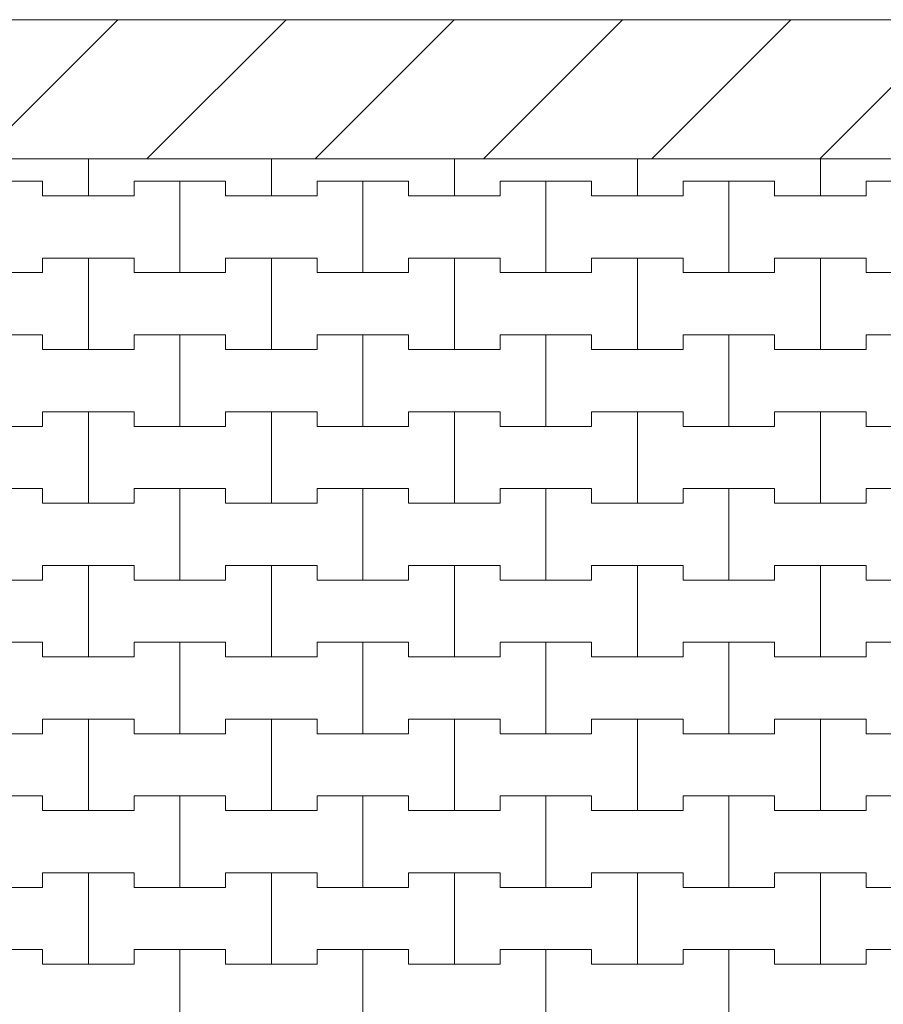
# Model space of a CAD drawing. Header units: millimetres. Extents: x 2826 to 3034, y 1533 to 1590.
# Tile 56 of 248: x 2935.82 to 2937, y 1570.45 to 1571.79. Entities that reach past the tile are written whole.
import ezdxf
from ezdxf.enums import TextEntityAlignment as Align

# ---------------------------------------------------------------- set-up
doc = ezdxf.new("R2010")
doc.units = ezdxf.units.MM
doc.layers.add('_Caneta_No__220', color=7, linetype='Continuous', lineweight=15, true_color=0x8a8a8a)
doc.styles.add('ESTILO_GERADO_2', font='arial.ttf')

# ---------------------------------------------------------------- blocks, each defined once
blk = doc.blocks.new('A$Cf44ad3b2')
at = {"layer": '_Caneta_No__220'}
h = blk.add_hatch(dxfattribs=at)
h.set_pattern_fill('TIJOLO_COMUM_0005', color=256, style=0, pattern_type=2)
h.set_pattern_definition([(45, (15.86372, 12.64105), (-0.11490485, 0.11490485), [])])
h.paths.add_polyline_path([(15.8404, 38.3117), (56.8477, 38.3117), (56.8477, 38.5017), (15.8404, 38.5017)])
for p, q in [((15.8404, 38.5017), (34.691, 38.5017)), ((28.1137, 38.261), (28.1137, 38.3117)), ((28.1137, 38.3117), (28.1137, 38.261)), ((28.3637, 38.261), (28.3637, 38.3117)), ((28.3637, 38.3117), (28.3637, 38.261)), ((28.6137, 38.261), (28.6137, 38.3117)), ((28.6137, 38.3117), (28.6137, 38.261)), ((28.8637, 38.261), (28.8637, 38.3117)), ((28.8637, 38.3117), (28.8637, 38.261)), ((29.1137, 38.261), (29.1137, 38.3117)), ((29.1137, 38.3117), (29.1137, 38.261)), ((27.9262, 38.281), (28.0512, 38.281)), ((27.9887, 38.281), (28.0512, 38.281)), ((28.0512, 38.281), (28.0512, 38.261)), ((28.0512, 38.261), (28.0512, 38.281)), ((28.1762, 38.261), (28.1762, 38.281)), ((28.1762, 38.281), (28.1762, 38.261)), ((28.1762, 38.281), (28.2387, 38.281)), ((28.1762, 38.281), (28.3012, 38.281)), ((28.2387, 38.281), (28.3012, 38.281)), ((28.2387, 38.156), (28.2387, 38.281)), ((28.2387, 38.281), (28.2387, 38.156)), ((28.3012, 38.281), (28.3012, 38.261)), ((28.3012, 38.261), (28.3012, 38.281)), ((28.4262, 38.261), (28.4262, 38.281)), ((28.4262, 38.281), (28.4262, 38.261)), ((28.4262, 38.281), (28.4887, 38.281)), ((28.4262, 38.281), (28.5512, 38.281)), ((28.4887, 38.281), (28.5512, 38.281)), ((28.4887, 38.156), (28.4887, 38.281)), ((28.4887, 38.281), (28.4887, 38.156)), ((28.5512, 38.281), (28.5512, 38.261)), ((28.5512, 38.261), (28.5512, 38.281)), ((28.6762, 38.261), (28.6762, 38.281)), ((28.6762, 38.281), (28.6762, 38.261)), ((28.6762, 38.281), (28.7387, 38.281)), ((28.6762, 38.281), (28.8012, 38.281)), ((28.7387, 38.281), (28.8012, 38.281)), ((28.7387, 38.156), (28.7387, 38.281)), ((28.7387, 38.281), (28.7387, 38.156)), ((28.8012, 38.281), (28.8012, 38.261)), ((28.8012, 38.261), (28.8012, 38.281)), ((28.9262, 38.261), (28.9262, 38.281)), ((28.9262, 38.281), (28.9262, 38.261)), ((28.9262, 38.281), (28.9887, 38.281)), ((28.9262, 38.281), (29.0512, 38.281)), ((28.9887, 38.281), (29.0512, 38.281)), ((28.9887, 38.156), (28.9887, 38.281)), ((28.9887, 38.281), (28.9887, 38.156)), ((29.0512, 38.281), (29.0512, 38.261)), ((29.0512, 38.261), (29.0512, 38.281)), ((29.1762, 38.261), (29.1762, 38.281)), ((29.1762, 38.281), (29.1762, 38.261)), ((29.1762, 38.281), (29.2387, 38.281)), ((29.1762, 38.281), (29.3012, 38.281)), ((28.0512, 38.261), (28.1137, 38.261)), ((28.0512, 38.261), (28.1762, 38.261)), ((28.1137, 38.261), (28.1762, 38.261)), ((28.3012, 38.261), (28.3637, 38.261)), ((28.3012, 38.261), (28.4262, 38.261)), ((28.3637, 38.261), (28.4262, 38.261)), ((28.5512, 38.261), (28.6137, 38.261)), ((28.5512, 38.261), (28.6762, 38.261)), ((28.6137, 38.261), (28.6762, 38.261)), ((28.8012, 38.261), (28.8637, 38.261)), ((28.8012, 38.261), (28.9262, 38.261)), ((28.8637, 38.261), (28.9262, 38.261)), ((29.0512, 38.261), (29.1137, 38.261)), ((29.0512, 38.261), (29.1762, 38.261)), ((29.1137, 38.261), (29.1762, 38.261)), ((28.0512, 38.156), (28.0512, 38.176)), ((28.0512, 38.176), (28.0512, 38.156)), ((28.0512, 38.176), (28.1137, 38.176)), ((28.0512, 38.176), (28.1762, 38.176)), ((28.1137, 38.176), (28.1762, 38.176)), ((28.1137, 38.051), (28.1137, 38.176)), ((28.1137, 38.176), (28.1137, 38.051)), ((28.1762, 38.176), (28.1762, 38.156)), ((28.1762, 38.156), (28.1762, 38.176)), ((28.3012, 38.156), (28.3012, 38.176)), ((28.3012, 38.176), (28.3012, 38.156)), ((28.3012, 38.176), (28.3637, 38.176)), ((28.3012, 38.176), (28.4262, 38.176)), ((28.3637, 38.176), (28.4262, 38.176)), ((28.3637, 38.051), (28.3637, 38.176)), ((28.3637, 38.176), (28.3637, 38.051)), ((28.4262, 38.176), (28.4262, 38.156)), ((28.4262, 38.156), (28.4262, 38.176)), ((28.5512, 38.156), (28.5512, 38.176)), ((28.5512, 38.176), (28.5512, 38.156)), ((28.5512, 38.176), (28.6137, 38.176)), ((28.5512, 38.176), (28.6762, 38.176)), ((28.6137, 38.176), (28.6762, 38.176)), ((28.6137, 38.051), (28.6137, 38.176)), ((28.6137, 38.176), (28.6137, 38.051)), ((28.6762, 38.176), (28.6762, 38.156)), ((28.6762, 38.156), (28.6762, 38.176)), ((28.8012, 38.156), (28.8012, 38.176)), ((28.8012, 38.176), (28.8012, 38.156)), ((28.8012, 38.176), (28.8637, 38.176)), ((28.8012, 38.176), (28.9262, 38.176)), ((28.8637, 38.176), (28.9262, 38.176)), ((28.8637, 38.051), (28.8637, 38.176)), ((28.8637, 38.176), (28.8637, 38.051)), ((28.9262, 38.176), (28.9262, 38.156)), ((28.9262, 38.156), (28.9262, 38.176)), ((29.0512, 38.156), (29.0512, 38.176)), ((29.0512, 38.176), (29.0512, 38.156)), ((29.0512, 38.176), (29.1137, 38.176)), ((29.0512, 38.176), (29.1762, 38.176)), ((29.1137, 38.176), (29.1762, 38.176)), ((29.1137, 38.051), (29.1137, 38.176)), ((29.1137, 38.176), (29.1137, 38.051)), ((29.1762, 38.176), (29.1762, 38.156)), ((29.1762, 38.156), (29.1762, 38.176)), ((27.9262, 38.156), (28.0512, 38.156)), ((27.9887, 38.156), (28.0512, 38.156)), ((28.1762, 38.156), (28.2387, 38.156)), ((28.1762, 38.156), (28.3012, 38.156)), ((28.2387, 38.156), (28.3012, 38.156)), ((28.4262, 38.156), (28.4887, 38.156)), ((28.4262, 38.156), (28.5512, 38.156)), ((28.4887, 38.156), (28.5512, 38.156)), ((28.6762, 38.156), (28.7387, 38.156)), ((28.6762, 38.156), (28.8012, 38.156)), ((28.7387, 38.156), (28.8012, 38.156)), ((28.9262, 38.156), (28.9887, 38.156)), ((28.9262, 38.156), (29.0512, 38.156)), ((28.9887, 38.156), (29.0512, 38.156)), ((29.1762, 38.156), (29.2387, 38.156)), ((29.1762, 38.156), (29.3012, 38.156)), ((27.9262, 38.071), (28.0512, 38.071)), ((27.9887, 38.071), (28.0512, 38.071)), ((28.0512, 38.071), (28.0512, 38.051)), ((28.0512, 38.051), (28.0512, 38.071)), ((28.1762, 38.051), (28.1762, 38.071)), ((28.1762, 38.071), (28.1762, 38.051)), ((28.1762, 38.071), (28.2387, 38.071)), ((28.1762, 38.071), (28.3012, 38.071)), ((28.2387, 38.071), (28.3012, 38.071)), ((28.2387, 37.946), (28.2387, 38.071)), ((28.2387, 38.071), (28.2387, 37.946)), ((28.3012, 38.071), (28.3012, 38.051)), ((28.3012, 38.051), (28.3012, 38.071)), ((28.4262, 38.051), (28.4262, 38.071)), ((28.4262, 38.071), (28.4262, 38.051)), ((28.4262, 38.071), (28.4887, 38.071)), ((28.4262, 38.071), (28.5512, 38.071)), ((28.4887, 38.071), (28.5512, 38.071)), ((28.4887, 37.946), (28.4887, 38.071)), ((28.4887, 38.071), (28.4887, 37.946)), ((28.5512, 38.071), (28.5512, 38.051)), ((28.5512, 38.051), (28.5512, 38.071)), ((28.6762, 38.051), (28.6762, 38.071)), ((28.6762, 38.071), (28.6762, 38.051)), ((28.6762, 38.071), (28.7387, 38.071)), ((28.6762, 38.071), (28.8012, 38.071)), ((28.7387, 38.071), (28.8012, 38.071)), ((28.7387, 37.946), (28.7387, 38.071)), ((28.7387, 38.071), (28.7387, 37.946)), ((28.8012, 38.071), (28.8012, 38.051)), ((28.8012, 38.051), (28.8012, 38.071)), ((28.9262, 38.051), (28.9262, 38.071)), ((28.9262, 38.071), (28.9262, 38.051)), ((28.9262, 38.071), (28.9887, 38.071)), ((28.9262, 38.071), (29.0512, 38.071)), ((28.9887, 38.071), (29.0512, 38.071)), ((28.9887, 37.946), (28.9887, 38.071)), ((28.9887, 38.071), (28.9887, 37.946)), ((29.0512, 38.071), (29.0512, 38.051)), ((29.0512, 38.051), (29.0512, 38.071)), ((29.1762, 38.051), (29.1762, 38.071)), ((29.1762, 38.071), (29.1762, 38.051)), ((29.1762, 38.071), (29.2387, 38.071)), ((29.1762, 38.071), (29.3012, 38.071)), ((28.0512, 38.051), (28.1137, 38.051)), ((28.0512, 38.051), (28.1762, 38.051)), ((28.1137, 38.051), (28.1762, 38.051)), ((28.3012, 38.051), (28.3637, 38.051)), ((28.3012, 38.051), (28.4262, 38.051)), ((28.3637, 38.051), (28.4262, 38.051)), ((28.5512, 38.051), (28.6137, 38.051)), ((28.5512, 38.051), (28.6762, 38.051)), ((28.6137, 38.051), (28.6762, 38.051)), ((28.8012, 38.051), (28.8637, 38.051)), ((28.8012, 38.051), (28.9262, 38.051)), ((28.8637, 38.051), (28.9262, 38.051)), ((29.0512, 38.051), (29.1137, 38.051)), ((29.0512, 38.051), (29.1762, 38.051)), ((29.1137, 38.051), (29.1762, 38.051)), ((28.0512, 37.946), (28.0512, 37.966)), ((28.0512, 37.966), (28.0512, 37.946)), ((28.0512, 37.966), (28.1137, 37.966)), ((28.0512, 37.966), (28.1762, 37.966)), ((28.1137, 37.966), (28.1762, 37.966)), ((28.1137, 37.841), (28.1137, 37.966)), ((28.1137, 37.966), (28.1137, 37.841)), ((28.1762, 37.966), (28.1762, 37.946)), ((28.1762, 37.946), (28.1762, 37.966)), ((28.3012, 37.946), (28.3012, 37.966)), ((28.3012, 37.966), (28.3012, 37.946)), ((28.3012, 37.966), (28.3637, 37.966)), ((28.3012, 37.966), (28.4262, 37.966)), ((28.3637, 37.966), (28.4262, 37.966)), ((28.3637, 37.841), (28.3637, 37.966)), ((28.3637, 37.966), (28.3637, 37.841)), ((28.4262, 37.966), (28.4262, 37.946)), ((28.4262, 37.946), (28.4262, 37.966)), ((28.5512, 37.946), (28.5512, 37.966)), ((28.5512, 37.966), (28.5512, 37.946)), ((28.5512, 37.966), (28.6137, 37.966)), ((28.5512, 37.966), (28.6762, 37.966)), ((28.6137, 37.966), (28.6762, 37.966)), ((28.6137, 37.841), (28.6137, 37.966)), ((28.6137, 37.966), (28.6137, 37.841)), ((28.6762, 37.966), (28.6762, 37.946)), ((28.6762, 37.946), (28.6762, 37.966)), ((28.8012, 37.946), (28.8012, 37.966)), ((28.8012, 37.966), (28.8012, 37.946)), ((28.8012, 37.966), (28.8637, 37.966)), ((28.8012, 37.966), (28.9262, 37.966)), ((28.8637, 37.966), (28.9262, 37.966)), ((28.8637, 37.841), (28.8637, 37.966)), ((28.8637, 37.966), (28.8637, 37.841)), ((28.9262, 37.966), (28.9262, 37.946)), ((28.9262, 37.946), (28.9262, 37.966)), ((29.0512, 37.946), (29.0512, 37.966)), ((29.0512, 37.966), (29.0512, 37.946)), ((29.0512, 37.966), (29.1137, 37.966)), ((29.0512, 37.966), (29.1762, 37.966)), ((29.1137, 37.966), (29.1762, 37.966)), ((29.1137, 37.841), (29.1137, 37.966)), ((29.1137, 37.966), (29.1137, 37.841)), ((29.1762, 37.966), (29.1762, 37.946)), ((29.1762, 37.946), (29.1762, 37.966)), ((27.9262, 37.946), (28.0512, 37.946)), ((27.9887, 37.946), (28.0512, 37.946)), ((28.1762, 37.946), (28.2387, 37.946)), ((28.1762, 37.946), (28.3012, 37.946)), ((28.2387, 37.946), (28.3012, 37.946)), ((28.4262, 37.946), (28.4887, 37.946)), ((28.4262, 37.946), (28.5512, 37.946)), ((28.4887, 37.946), (28.5512, 37.946)), ((28.6762, 37.946), (28.7387, 37.946)), ((28.6762, 37.946), (28.8012, 37.946)), ((28.7387, 37.946), (28.8012, 37.946)), ((28.9262, 37.946), (28.9887, 37.946)), ((28.9262, 37.946), (29.0512, 37.946)), ((28.9887, 37.946), (29.0512, 37.946)), ((29.1762, 37.946), (29.2387, 37.946)), ((29.1762, 37.946), (29.3012, 37.946)), ((27.9262, 37.861), (28.0512, 37.861)), ((27.9887, 37.861), (28.0512, 37.861)), ((28.0512, 37.861), (28.0512, 37.841)), ((28.0512, 37.841), (28.0512, 37.861)), ((28.1762, 37.841), (28.1762, 37.861)), ((28.1762, 37.861), (28.1762, 37.841)), ((28.1762, 37.861), (28.2387, 37.861)), ((28.1762, 37.861), (28.3012, 37.861)), ((28.2387, 37.861), (28.3012, 37.861)), ((28.2387, 37.736), (28.2387, 37.861)), ((28.2387, 37.861), (28.2387, 37.736)), ((28.3012, 37.861), (28.3012, 37.841)), ((28.3012, 37.841), (28.3012, 37.861)), ((28.4262, 37.841), (28.4262, 37.861)), ((28.4262, 37.861), (28.4262, 37.841)), ((28.4262, 37.861), (28.4887, 37.861)), ((28.4262, 37.861), (28.5512, 37.861)), ((28.4887, 37.861), (28.5512, 37.861)), ((28.4887, 37.736), (28.4887, 37.861)), ((28.4887, 37.861), (28.4887, 37.736)), ((28.5512, 37.861), (28.5512, 37.841)), ((28.5512, 37.841), (28.5512, 37.861)), ((28.6762, 37.841), (28.6762, 37.861)), ((28.6762, 37.861), (28.6762, 37.841)), ((28.6762, 37.861), (28.7387, 37.861)), ((28.6762, 37.861), (28.8012, 37.861)), ((28.7387, 37.861), (28.8012, 37.861)), ((28.7387, 37.736), (28.7387, 37.861)), ((28.7387, 37.861), (28.7387, 37.736)), ((28.8012, 37.861), (28.8012, 37.841)), ((28.8012, 37.841), (28.8012, 37.861)), ((28.9262, 37.841), (28.9262, 37.861)), ((28.9262, 37.861), (28.9262, 37.841)), ((28.9262, 37.861), (28.9887, 37.861)), ((28.9262, 37.861), (29.0512, 37.861)), ((28.9887, 37.861), (29.0512, 37.861)), ((28.9887, 37.736), (28.9887, 37.861)), ((28.9887, 37.861), (28.9887, 37.736)), ((29.0512, 37.861), (29.0512, 37.841)), ((29.0512, 37.841), (29.0512, 37.861)), ((29.1762, 37.841), (29.1762, 37.861)), ((29.1762, 37.861), (29.1762, 37.841)), ((29.1762, 37.861), (29.2387, 37.861)), ((29.1762, 37.861), (29.3012, 37.861)), ((28.0512, 37.841), (28.1137, 37.841)), ((28.0512, 37.841), (28.1762, 37.841)), ((28.1137, 37.841), (28.1762, 37.841)), ((28.3012, 37.841), (28.3637, 37.841)), ((28.3012, 37.841), (28.4262, 37.841)), ((28.3637, 37.841), (28.4262, 37.841)), ((28.5512, 37.841), (28.6137, 37.841)), ((28.5512, 37.841), (28.6762, 37.841)), ((28.6137, 37.841), (28.6762, 37.841)), ((28.8012, 37.841), (28.8637, 37.841)), ((28.8012, 37.841), (28.9262, 37.841)), ((28.8637, 37.841), (28.9262, 37.841)), ((29.0512, 37.841), (29.1137, 37.841)), ((29.0512, 37.841), (29.1762, 37.841)), ((29.1137, 37.841), (29.1762, 37.841)), ((28.0512, 37.736), (28.0512, 37.756)), ((28.0512, 37.756), (28.0512, 37.736)), ((28.0512, 37.756), (28.1137, 37.756)), ((28.0512, 37.756), (28.1762, 37.756)), ((28.1137, 37.756), (28.1762, 37.756)), ((28.1137, 37.631), (28.1137, 37.756)), ((28.1137, 37.756), (28.1137, 37.631)), ((28.1762, 37.756), (28.1762, 37.736)), ((28.1762, 37.736), (28.1762, 37.756)), ((28.3012, 37.736), (28.3012, 37.756)), ((28.3012, 37.756), (28.3012, 37.736)), ((28.3012, 37.756), (28.3637, 37.756)), ((28.3012, 37.756), (28.4262, 37.756)), ((28.3637, 37.756), (28.4262, 37.756)), ((28.3637, 37.631), (28.3637, 37.756)), ((28.3637, 37.756), (28.3637, 37.631)), ((28.4262, 37.756), (28.4262, 37.736)), ((28.4262, 37.736), (28.4262, 37.756)), ((28.5512, 37.736), (28.5512, 37.756)), ((28.5512, 37.756), (28.5512, 37.736)), ((28.5512, 37.756), (28.6137, 37.756)), ((28.5512, 37.756), (28.6762, 37.756)), ((28.6137, 37.756), (28.6762, 37.756)), ((28.6137, 37.631), (28.6137, 37.756)), ((28.6137, 37.756), (28.6137, 37.631)), ((28.6762, 37.756), (28.6762, 37.736)), ((28.6762, 37.736), (28.6762, 37.756)), ((28.8012, 37.736), (28.8012, 37.756)), ((28.8012, 37.756), (28.8012, 37.736)), ((28.8012, 37.756), (28.8637, 37.756)), ((28.8012, 37.756), (28.9262, 37.756)), ((28.8637, 37.756), (28.9262, 37.756)), ((28.8637, 37.631), (28.8637, 37.756)), ((28.8637, 37.756), (28.8637, 37.631)), ((28.9262, 37.756), (28.9262, 37.736)), ((28.9262, 37.736), (28.9262, 37.756)), ((29.0512, 37.736), (29.0512, 37.756)), ((29.0512, 37.756), (29.0512, 37.736)), ((29.0512, 37.756), (29.1137, 37.756)), ((29.0512, 37.756), (29.1762, 37.756)), ((29.1137, 37.756), (29.1762, 37.756)), ((29.1137, 37.631), (29.1137, 37.756)), ((29.1137, 37.756), (29.1137, 37.631)), ((29.1762, 37.756), (29.1762, 37.736)), ((29.1762, 37.736), (29.1762, 37.756)), ((27.9262, 37.736), (28.0512, 37.736)), ((27.9887, 37.736), (28.0512, 37.736)), ((28.1762, 37.736), (28.2387, 37.736)), ((28.1762, 37.736), (28.3012, 37.736)), ((28.2387, 37.736), (28.3012, 37.736)), ((28.4262, 37.736), (28.4887, 37.736)), ((28.4262, 37.736), (28.5512, 37.736)), ((28.4887, 37.736), (28.5512, 37.736)), ((28.6762, 37.736), (28.7387, 37.736)), ((28.6762, 37.736), (28.8012, 37.736)), ((28.7387, 37.736), (28.8012, 37.736)), ((28.9262, 37.736), (28.9887, 37.736)), ((28.9262, 37.736), (29.0512, 37.736)), ((28.9887, 37.736), (29.0512, 37.736)), ((29.1762, 37.736), (29.2387, 37.736)), ((29.1762, 37.736), (29.3012, 37.736)), ((27.9262, 37.651), (28.0512, 37.651)), ((27.9887, 37.651), (28.0512, 37.651)), ((28.0512, 37.651), (28.0512, 37.631)), ((28.0512, 37.631), (28.0512, 37.651)), ((28.1762, 37.631), (28.1762, 37.651)), ((28.1762, 37.651), (28.1762, 37.631)), ((28.1762, 37.651), (28.2387, 37.651)), ((28.1762, 37.651), (28.3012, 37.651)), ((28.2387, 37.651), (28.3012, 37.651)), ((28.2387, 37.526), (28.2387, 37.651)), ((28.2387, 37.651), (28.2387, 37.526)), ((28.3012, 37.651), (28.3012, 37.631)), ((28.3012, 37.631), (28.3012, 37.651)), ((28.4262, 37.631), (28.4262, 37.651)), ((28.4262, 37.651), (28.4262, 37.631)), ((28.4262, 37.651), (28.4887, 37.651)), ((28.4262, 37.651), (28.5512, 37.651)), ((28.4887, 37.651), (28.5512, 37.651)), ((28.4887, 37.526), (28.4887, 37.651)), ((28.4887, 37.651), (28.4887, 37.526)), ((28.5512, 37.651), (28.5512, 37.631)), ((28.5512, 37.631), (28.5512, 37.651)), ((28.6762, 37.631), (28.6762, 37.651)), ((28.6762, 37.651), (28.6762, 37.631)), ((28.6762, 37.651), (28.7387, 37.651)), ((28.6762, 37.651), (28.8012, 37.651)), ((28.7387, 37.651), (28.8012, 37.651)), ((28.7387, 37.526), (28.7387, 37.651)), ((28.7387, 37.651), (28.7387, 37.526)), ((28.8012, 37.651), (28.8012, 37.631)), ((28.8012, 37.631), (28.8012, 37.651)), ((28.9262, 37.631), (28.9262, 37.651)), ((28.9262, 37.651), (28.9262, 37.631)), ((28.9262, 37.651), (28.9887, 37.651)), ((28.9262, 37.651), (29.0512, 37.651)), ((28.9887, 37.651), (29.0512, 37.651)), ((28.9887, 37.526), (28.9887, 37.651)), ((28.9887, 37.651), (28.9887, 37.526)), ((29.0512, 37.651), (29.0512, 37.631)), ((29.0512, 37.631), (29.0512, 37.651)), ((29.1762, 37.631), (29.1762, 37.651)), ((29.1762, 37.651), (29.1762, 37.631)), ((29.1762, 37.651), (29.2387, 37.651)), ((29.1762, 37.651), (29.3012, 37.651)), ((28.0512, 37.631), (28.1137, 37.631)), ((28.0512, 37.631), (28.1762, 37.631)), ((28.1137, 37.631), (28.1762, 37.631)), ((28.3012, 37.631), (28.3637, 37.631)), ((28.3012, 37.631), (28.4262, 37.631)), ((28.3637, 37.631), (28.4262, 37.631)), ((28.5512, 37.631), (28.6137, 37.631)), ((28.5512, 37.631), (28.6762, 37.631)), ((28.6137, 37.631), (28.6762, 37.631)), ((28.8012, 37.631), (28.8637, 37.631)), ((28.8012, 37.631), (28.9262, 37.631)), ((28.8637, 37.631), (28.9262, 37.631)), ((29.0512, 37.631), (29.1137, 37.631)), ((29.0512, 37.631), (29.1762, 37.631)), ((29.1137, 37.631), (29.1762, 37.631)), ((28.0512, 37.526), (28.0512, 37.546)), ((28.0512, 37.546), (28.0512, 37.526)), ((28.0512, 37.546), (28.1137, 37.546)), ((28.0512, 37.546), (28.1762, 37.546)), ((28.1137, 37.546), (28.1762, 37.546)), ((28.1137, 37.421), (28.1137, 37.546)), ((28.1137, 37.546), (28.1137, 37.421)), ((28.1762, 37.546), (28.1762, 37.526)), ((28.1762, 37.526), (28.1762, 37.546)), ((28.3012, 37.526), (28.3012, 37.546)), ((28.3012, 37.546), (28.3012, 37.526)), ((28.3012, 37.546), (28.3637, 37.546)), ((28.3012, 37.546), (28.4262, 37.546)), ((28.3637, 37.546), (28.4262, 37.546)), ((28.3637, 37.421), (28.3637, 37.546)), ((28.3637, 37.546), (28.3637, 37.421)), ((28.4262, 37.546), (28.4262, 37.526)), ((28.4262, 37.526), (28.4262, 37.546)), ((28.5512, 37.526), (28.5512, 37.546)), ((28.5512, 37.546), (28.5512, 37.526)), ((28.5512, 37.546), (28.6137, 37.546)), ((28.5512, 37.546), (28.6762, 37.546)), ((28.6137, 37.546), (28.6762, 37.546)), ((28.6137, 37.421), (28.6137, 37.546)), ((28.6137, 37.546), (28.6137, 37.421)), ((28.6762, 37.546), (28.6762, 37.526)), ((28.6762, 37.526), (28.6762, 37.546)), ((28.8012, 37.526), (28.8012, 37.546)), ((28.8012, 37.546), (28.8012, 37.526)), ((28.8012, 37.546), (28.8637, 37.546)), ((28.8012, 37.546), (28.9262, 37.546)), ((28.8637, 37.546), (28.9262, 37.546)), ((28.8637, 37.421), (28.8637, 37.546)), ((28.8637, 37.546), (28.8637, 37.421)), ((28.9262, 37.546), (28.9262, 37.526)), ((28.9262, 37.526), (28.9262, 37.546)), ((29.0512, 37.526), (29.0512, 37.546)), ((29.0512, 37.546), (29.0512, 37.526)), ((29.0512, 37.546), (29.1137, 37.546)), ((29.0512, 37.546), (29.1762, 37.546)), ((29.1137, 37.546), (29.1762, 37.546)), ((29.1137, 37.421), (29.1137, 37.546)), ((29.1137, 37.546), (29.1137, 37.421)), ((29.1762, 37.546), (29.1762, 37.526)), ((29.1762, 37.526), (29.1762, 37.546)), ((27.9262, 37.526), (28.0512, 37.526)), ((27.9887, 37.526), (28.0512, 37.526)), ((28.1762, 37.526), (28.2387, 37.526)), ((28.1762, 37.526), (28.3012, 37.526)), ((28.2387, 37.526), (28.3012, 37.526)), ((28.4262, 37.526), (28.4887, 37.526)), ((28.4262, 37.526), (28.5512, 37.526)), ((28.4887, 37.526), (28.5512, 37.526)), ((28.6762, 37.526), (28.7387, 37.526)), ((28.6762, 37.526), (28.8012, 37.526)), ((28.7387, 37.526), (28.8012, 37.526)), ((28.9262, 37.526), (28.9887, 37.526)), ((28.9262, 37.526), (29.0512, 37.526)), ((28.9887, 37.526), (29.0512, 37.526)), ((29.1762, 37.526), (29.2387, 37.526)), ((29.1762, 37.526), (29.3012, 37.526)), ((27.9262, 37.441), (28.0512, 37.441)), ((27.9887, 37.441), (28.0512, 37.441)), ((28.0512, 37.441), (28.0512, 37.421)), ((28.0512, 37.421), (28.0512, 37.441)), ((28.1762, 37.421), (28.1762, 37.441)), ((28.1762, 37.441), (28.1762, 37.421)), ((28.1762, 37.441), (28.2387, 37.441)), ((28.1762, 37.441), (28.3012, 37.441)), ((28.2387, 37.441), (28.3012, 37.441)), ((28.2387, 37.316), (28.2387, 37.441)), ((28.2387, 37.441), (28.2387, 37.316)), ((28.3012, 37.441), (28.3012, 37.421)), ((28.3012, 37.421), (28.3012, 37.441)), ((28.4262, 37.421), (28.4262, 37.441)), ((28.4262, 37.441), (28.4262, 37.421)), ((28.4262, 37.441), (28.4887, 37.441)), ((28.4262, 37.441), (28.5512, 37.441)), ((28.4887, 37.441), (28.5512, 37.441)), ((28.4887, 37.316), (28.4887, 37.441)), ((28.4887, 37.441), (28.4887, 37.316)), ((28.5512, 37.441), (28.5512, 37.421)), ((28.5512, 37.421), (28.5512, 37.441)), ((28.6762, 37.421), (28.6762, 37.441)), ((28.6762, 37.441), (28.6762, 37.421)), ((28.6762, 37.441), (28.7387, 37.441)), ((28.6762, 37.441), (28.8012, 37.441)), ((28.7387, 37.441), (28.8012, 37.441)), ((28.7387, 37.316), (28.7387, 37.441)), ((28.7387, 37.441), (28.7387, 37.316)), ((28.8012, 37.441), (28.8012, 37.421)), ((28.8012, 37.421), (28.8012, 37.441)), ((28.9262, 37.421), (28.9262, 37.441)), ((28.9262, 37.441), (28.9262, 37.421)), ((28.9262, 37.441), (28.9887, 37.441)), ((28.9262, 37.441), (29.0512, 37.441)), ((28.9887, 37.441), (29.0512, 37.441)), ((28.9887, 37.316), (28.9887, 37.441)), ((28.9887, 37.441), (28.9887, 37.316)), ((29.0512, 37.441), (29.0512, 37.421)), ((29.0512, 37.421), (29.0512, 37.441)), ((29.1762, 37.421), (29.1762, 37.441)), ((29.1762, 37.441), (29.1762, 37.421)), ((29.1762, 37.441), (29.2387, 37.441)), ((29.1762, 37.441), (29.3012, 37.441)), ((28.0512, 37.421), (28.1137, 37.421)), ((28.0512, 37.421), (28.1762, 37.421)), ((28.1137, 37.421), (28.1762, 37.421)), ((28.3012, 37.421), (28.3637, 37.421)), ((28.3012, 37.421), (28.4262, 37.421)), ((28.3637, 37.421), (28.4262, 37.421)), ((28.5512, 37.421), (28.6137, 37.421)), ((28.5512, 37.421), (28.6762, 37.421)), ((28.6137, 37.421), (28.6762, 37.421)), ((28.8012, 37.421), (28.8637, 37.421)), ((28.8012, 37.421), (28.9262, 37.421)), ((28.8637, 37.421), (28.9262, 37.421)), ((29.0512, 37.421), (29.1137, 37.421)), ((29.0512, 37.421), (29.1762, 37.421)), ((29.1137, 37.421), (29.1762, 37.421)), ((28.0512, 37.316), (28.0512, 37.336)), ((28.0512, 37.336), (28.0512, 37.316)), ((28.0512, 37.336), (28.1137, 37.336)), ((28.0512, 37.336), (28.1762, 37.336)), ((28.1137, 37.336), (28.1762, 37.336)), ((28.1137, 37.211), (28.1137, 37.336)), ((28.1137, 37.336), (28.1137, 37.211)), ((28.1762, 37.336), (28.1762, 37.316)), ((28.1762, 37.316), (28.1762, 37.336)), ((28.3012, 37.316), (28.3012, 37.336)), ((28.3012, 37.336), (28.3012, 37.316)), ((28.3012, 37.336), (28.3637, 37.336)), ((28.3012, 37.336), (28.4262, 37.336)), ((28.3637, 37.336), (28.4262, 37.336)), ((28.3637, 37.211), (28.3637, 37.336)), ((28.3637, 37.336), (28.3637, 37.211)), ((28.4262, 37.336), (28.4262, 37.316)), ((28.4262, 37.316), (28.4262, 37.336)), ((28.5512, 37.316), (28.5512, 37.336)), ((28.5512, 37.336), (28.5512, 37.316)), ((28.5512, 37.336), (28.6137, 37.336)), ((28.5512, 37.336), (28.6762, 37.336)), ((28.6137, 37.336), (28.6762, 37.336)), ((28.6137, 37.211), (28.6137, 37.336)), ((28.6137, 37.336), (28.6137, 37.211)), ((28.6762, 37.336), (28.6762, 37.316)), ((28.6762, 37.316), (28.6762, 37.336)), ((28.8012, 37.316), (28.8012, 37.336)), ((28.8012, 37.336), (28.8012, 37.316)), ((28.8012, 37.336), (28.8637, 37.336)), ((28.8012, 37.336), (28.9262, 37.336)), ((28.8637, 37.336), (28.9262, 37.336)), ((28.8637, 37.211), (28.8637, 37.336)), ((28.8637, 37.336), (28.8637, 37.211)), ((28.9262, 37.336), (28.9262, 37.316)), ((28.9262, 37.316), (28.9262, 37.336)), ((29.0512, 37.316), (29.0512, 37.336)), ((29.0512, 37.336), (29.0512, 37.316)), ((29.0512, 37.336), (29.1137, 37.336)), ((29.0512, 37.336), (29.1762, 37.336)), ((29.1137, 37.336), (29.1762, 37.336)), ((29.1137, 37.211), (29.1137, 37.336)), ((29.1137, 37.336), (29.1137, 37.211)), ((29.1762, 37.336), (29.1762, 37.316)), ((29.1762, 37.316), (29.1762, 37.336)), ((27.9262, 37.316), (28.0512, 37.316)), ((27.9887, 37.316), (28.0512, 37.316)), ((28.1762, 37.316), (28.2387, 37.316)), ((28.1762, 37.316), (28.3012, 37.316)), ((28.2387, 37.316), (28.3012, 37.316)), ((28.4262, 37.316), (28.4887, 37.316)), ((28.4262, 37.316), (28.5512, 37.316)), ((28.4887, 37.316), (28.5512, 37.316)), ((28.6762, 37.316), (28.7387, 37.316)), ((28.6762, 37.316), (28.8012, 37.316)), ((28.7387, 37.316), (28.8012, 37.316)), ((28.9262, 37.316), (28.9887, 37.316)), ((28.9262, 37.316), (29.0512, 37.316)), ((28.9887, 37.316), (29.0512, 37.316)), ((29.1762, 37.316), (29.2387, 37.316)), ((29.1762, 37.316), (29.3012, 37.316)), ((27.9262, 37.231), (28.0512, 37.231)), ((27.9887, 37.231), (28.0512, 37.231)), ((28.0512, 37.231), (28.0512, 37.211)), ((28.0512, 37.211), (28.0512, 37.231)), ((28.1762, 37.211), (28.1762, 37.231)), ((28.1762, 37.231), (28.1762, 37.211)), ((28.1762, 37.231), (28.2387, 37.231)), ((28.1762, 37.231), (28.3012, 37.231)), ((28.2387, 37.231), (28.3012, 37.231)), ((28.2387, 37.106), (28.2387, 37.231)), ((28.2387, 37.231), (28.2387, 37.106)), ((28.3012, 37.231), (28.3012, 37.211)), ((28.3012, 37.211), (28.3012, 37.231)), ((28.4262, 37.211), (28.4262, 37.231)), ((28.4262, 37.231), (28.4262, 37.211)), ((28.4262, 37.231), (28.4887, 37.231)), ((28.4262, 37.231), (28.5512, 37.231)), ((28.4887, 37.231), (28.5512, 37.231)), ((28.4887, 37.106), (28.4887, 37.231)), ((28.4887, 37.231), (28.4887, 37.106)), ((28.5512, 37.231), (28.5512, 37.211)), ((28.5512, 37.211), (28.5512, 37.231)), ((28.6762, 37.211), (28.6762, 37.231)), ((28.6762, 37.231), (28.6762, 37.211)), ((28.6762, 37.231), (28.7387, 37.231)), ((28.6762, 37.231), (28.8012, 37.231)), ((28.7387, 37.231), (28.8012, 37.231)), ((28.7387, 37.106), (28.7387, 37.231)), ((28.7387, 37.231), (28.7387, 37.106)), ((28.8012, 37.231), (28.8012, 37.211)), ((28.8012, 37.211), (28.8012, 37.231)), ((28.9262, 37.211), (28.9262, 37.231)), ((28.9262, 37.231), (28.9262, 37.211)), ((28.9262, 37.231), (28.9887, 37.231)), ((28.9262, 37.231), (29.0512, 37.231)), ((28.9887, 37.231), (29.0512, 37.231)), ((28.9887, 37.106), (28.9887, 37.231)), ((28.9887, 37.231), (28.9887, 37.106)), ((29.0512, 37.231), (29.0512, 37.211)), ((29.0512, 37.211), (29.0512, 37.231)), ((29.1762, 37.211), (29.1762, 37.231)), ((29.1762, 37.231), (29.1762, 37.211)), ((29.1762, 37.231), (29.2387, 37.231)), ((29.1762, 37.231), (29.3012, 37.231)), ((28.0512, 37.211), (28.1137, 37.211)), ((28.0512, 37.211), (28.1762, 37.211)), ((28.1137, 37.211), (28.1762, 37.211)), ((28.3012, 37.211), (28.3637, 37.211)), ((28.3012, 37.211), (28.4262, 37.211)), ((28.3637, 37.211), (28.4262, 37.211)), ((28.5512, 37.211), (28.6137, 37.211)), ((28.5512, 37.211), (28.6762, 37.211)), ((28.6137, 37.211), (28.6762, 37.211)), ((28.8012, 37.211), (28.8637, 37.211)), ((28.8012, 37.211), (28.9262, 37.211)), ((28.8637, 37.211), (28.9262, 37.211)), ((29.0512, 37.211), (29.1137, 37.211)), ((29.0512, 37.211), (29.1762, 37.211)), ((29.1137, 37.211), (29.1762, 37.211))]:
    blk.add_line(p, q, dxfattribs=at)
for points in [[(56.8477, 38.5017), (15.8404, 38.5017)], [(15.8404, 38.3117), (56.8477, 38.3117)], [(25.4128, 38.3117), (44.8228, 38.3117)]]:
    blk.add_lwpolyline(points, dxfattribs=at)
blk.add_arc((35.6186, 42.742), 11.126, 203.4652, 249.77702, dxfattribs=at)
at = {"layer": '_Caneta_No__220', "style": 'ESTILO_GERADO_2'}
for p in [(50.2713, 22.5674), (50.8713, 22.5674)]:
    blk.add_attdef('txt', text='', height=0.12, dxfattribs=at).set_placement(p, align=Align.MIDDLE_CENTER)
blk.add_attdef('txt', text='', height=0.12, rotation=90, dxfattribs=at).set_placement((17.1363, 18.425), align=Align.MIDDLE_CENTER)

msp = doc.modelspace()

# ---------------------------------------------------------------- block references
msp.add_blockref('A$Cf44ad3b2', (2907.7964, 1533.293))

doc.saveas('drawing.dxf')
